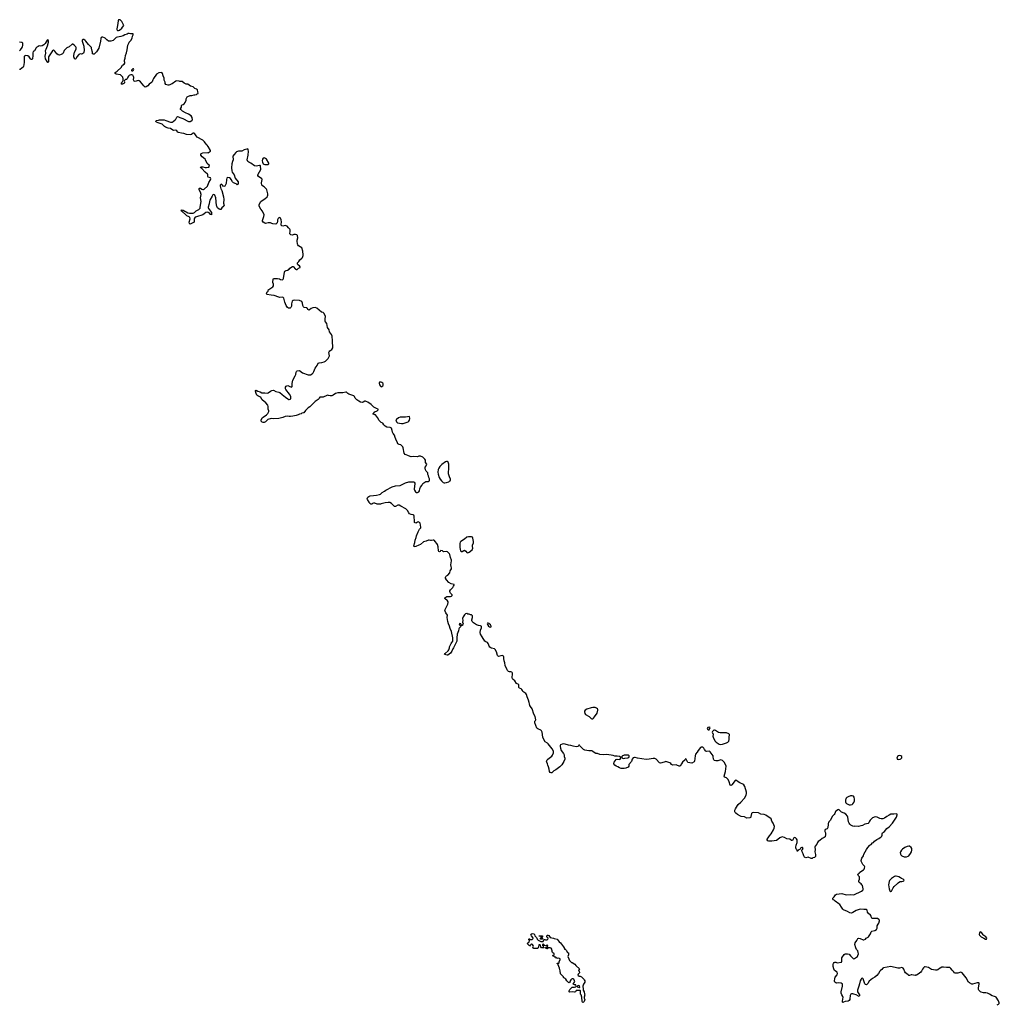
# Model space of a CAD drawing. Header units: inches. Extents: x 2294237 to 2473966, y 835830 to 1006981.
# Tile 72 of 77: x 2437214 to 2462132, y 890930 to 915978. Entities that reach past the tile are written whole.
import ezdxf

# ---------------------------------------------------------------- set-up
doc = ezdxf.new("R2010")
doc.units = ezdxf.units.IN
doc.header["$MEASUREMENT"] = 0
for name, color, linetype in [('C4849', 7, 'Continuous'), ('C4859', 7, 'Continuous'), ('C4869', 7, 'Continuous'), ('C4931', 7, 'Continuous'), ('C4940', 7, 'Continuous'), ('C4941', 7, 'Continuous')]:
    doc.layers.add(name, color=color, linetype=linetype)

msp = doc.modelspace()

# ---------------------------------------------------------------- linework, layer by layer
at = {"layer": 'C4849', "color": 6, "elevation": 100}
for points in [[(2448248, 900000), (2448228, 899970), (2448206, 899910), (2448190, 899884), (2448170, 899863), (2448102, 899810), (2448090, 899808), (2448022, 899830), (2448033, 899850), (2448115, 899925), (2448131, 899949), (2448144, 900000)], [(2450000, 898912), (2449990, 898939), (2449970, 898953), (2449929, 898970), (2449914, 898990), (2449909, 899010), (2449914, 899050), (2449909, 899069), (2449870, 899081), (2449852, 899092), (2449810, 899163), (2449770, 899190), (2449750, 899209), (2449744, 899244), (2449750, 899330), (2449748, 899350), (2449740, 899370), (2449730, 899380), (2449710, 899388), (2449670, 899392), (2449650, 899400), (2449623, 899423), (2449610, 899441), (2449566, 899550), (2449553, 899613), (2449535, 899670), (2449526, 899730), (2449529, 899770), (2449521, 899790), (2449490, 899803), (2449450, 899799), (2449390, 899778), (2449384, 899784), (2449370, 899801), (2449339, 899899), (2449310, 899957), (2449290, 899974), (2449213, 899993), (2449201, 900000)]]:
    msp.add_lwpolyline(points, dxfattribs=at)
at = {"layer": 'C4859', "color": 6, "elevation": 100}
msp.add_lwpolyline([(2460000, 891668), (2459990, 891666), (2459910, 891679), (2459890, 891679), (2459850, 891666), (2459830, 891666), (2459810, 891677), (2459750, 891727), (2459733, 891753), (2459706, 891826), (2459690, 891847), (2459670, 891860), (2459650, 891865), (2459590, 891851), (2459550, 891851), (2459370, 891891), (2459190, 891862), (2459170, 891848), (2459144, 891816), (2459110, 891792), (2459090, 891773), (2459057, 891710), (2459016, 891664), (2458970, 891624), (2458910, 891586), (2458823, 891517), (2458790, 891459), (2458762, 891430), (2458750, 891424), (2458730, 891433), (2458716, 891450), (2458670, 891574), (2458657, 891590), (2458650, 891596), (2458630, 891587), (2458616, 891570), (2458593, 891530), (2458579, 891450), (2458555, 891390), (2458529, 891290), (2458529, 891249), (2458572, 891170), (2458576, 891145), (2458571, 891129), (2458550, 891133), (2458488, 891168), (2458430, 891190), (2458410, 891196), (2458370, 891197), (2458354, 891186), (2458345, 891170), (2458339, 891150), (2458334, 891070), (2458329, 891051), (2458310, 891025), (2458287, 891013), (2458210, 891001), (2458170, 890983), (2458150, 890979), (2458145, 890985), (2458144, 891010), (2458158, 891110), (2458152, 891132), (2458124, 891170), (2458110, 891210), (2458110, 891250), (2458147, 891390), (2458142, 891442), (2458134, 891454), (2458110, 891464), (2458030, 891476), (2457990, 891470), (2457970, 891475), (2457949, 891490), (2457942, 891510), (2457948, 891592), (2457960, 891620), (2458010, 891679), (2458020, 891710), (2458004, 891744), (2457944, 891790), (2457924, 891830), (2457904, 891890), (2457909, 891949), (2457917, 891970), (2457935, 891990), (2457950, 891999), (2457970, 892003), (2458010, 891987), (2458116, 892004), (2458129, 892030), (2458123, 892077), (2458125, 892115), (2458184, 892196), (2458210, 892214), (2458270, 892217), (2458310, 892206), (2458344, 892164), (2458414, 892094), (2458430, 892091), (2458450, 892098), (2458525, 892150), (2458536, 892170), (2458547, 892210), (2458544, 892250), (2458530, 892289), (2458503, 892323), (2458481, 892370), (2458456, 892450), (2458467, 892490), (2458512, 892550), (2458530, 892602), (2458550, 892615), (2458590, 892607), (2458670, 892571), (2458690, 892571), (2458728, 892590), (2458746, 892614), (2458799, 892641), (2458809, 892650), (2458855, 892725), (2458869, 892771), (2458889, 892790), (2458966, 892810), (2459008, 892832), (2459022, 892870), (2459022, 892930), (2459048, 892970), (2459069, 892991), (2459089, 893050), (2459084, 893070), (2459070, 893089), (2459032, 893112), (2458990, 893116), (2458929, 893109), (2458910, 893113), (2458890, 893124), (2458879, 893139), (2458869, 893170), (2458854, 893194), (2458801, 893241), (2458779, 893270), (2458769, 893329), (2458750, 893342), (2458683, 893343), (2458614, 893354), (2458570, 893345), (2458490, 893316), (2458410, 893263), (2458370, 893250), (2458330, 893259), (2458273, 893290), (2458170, 893330), (2458148, 893350), (2458121, 893401), (2458074, 893470), (2458052, 893490), (2457961, 893550), (2457930, 893581), (2457908, 893590), (2457898, 893610), (2457902, 893630), (2457934, 893665), (2457965, 893715), (2457989, 893731), (2458130, 893746), (2458238, 893718), (2458350, 893724), (2458430, 893719), (2458630, 893810), (2458659, 893830), (2458669, 893850), (2458672, 893870), (2458649, 893950), (2458639, 893970), (2458617, 893997), (2458569, 894030), (2458557, 894050), (2458558, 894070), (2458573, 894110), (2458579, 894150), (2458573, 894170), (2458543, 894210), (2458533, 894230), (2458538, 894250), (2458568, 894270), (2458576, 894284), (2458606, 894310), (2458678, 894350), (2458695, 894370), (2458704, 894390), (2458709, 894430), (2458703, 894443), (2458658, 894490), (2458635, 894535), (2458622, 894570), (2458622, 894590), (2458639, 894650), (2458675, 894710), (2458689, 894750), (2458753, 894870), (2458790, 894921), (2458842, 894978), (2458870, 894997), (2458906, 895034), (2458930, 895048), (2458961, 895079), (2459018, 895122), (2459070, 895148), (2459103, 895177), (2459129, 895190), (2459146, 895210), (2459154, 895230), (2459154, 895270), (2459159, 895290), (2459211, 895329), (2459275, 895405), (2459332, 895448), (2459419, 895541), (2459514, 895690), (2459534, 895750), (2459530, 895768), (2459510, 895779), (2459450, 895765), (2459370, 895764), (2459330, 895744), (2459270, 895705), (2459216, 895664), (2459169, 895649), (2459130, 895649), (2459090, 895659), (2459027, 895687), (2458995, 895695), (2458950, 895692), (2458930, 895685), (2458907, 895670), (2458849, 895611), (2458833, 895590), (2458816, 895544), (2458794, 895526), (2458710, 895512), (2458650, 895480), (2458610, 895467), (2458550, 895456), (2458461, 895459), (2458430, 895455), (2458410, 895459), (2458355, 895490), (2458329, 895509), (2458310, 895535), (2458295, 895575), (2458279, 895690), (2458270, 895713), (2458230, 895765), (2458190, 895789), (2458117, 895817), (2458080, 895860), (2458050, 895888), (2458022, 895878), (2457987, 895853), (2457968, 895832), (2457950, 895788), (2457930, 895758), (2457886, 895714), (2457831, 895609), (2457792, 895570), (2457791, 895550), (2457782, 895530), (2457777, 895503), (2457773, 895427), (2457750, 895393), (2457706, 895374), (2457691, 895350), (2457691, 895330), (2457711, 895290), (2457711, 895251), (2457703, 895190), (2457681, 895170), (2457630, 895146), (2457570, 895096), (2457528, 895070), (2457510, 895050), (2457490, 895004), (2457451, 894949), (2457444, 894930), (2457448, 894870), (2457441, 894810), (2457457, 894737), (2457459, 894710), (2457454, 894686), (2457430, 894665), (2457388, 894652), (2457370, 894641), (2457350, 894638), (2457270, 894674), (2457210, 894659), (2457190, 894661), (2457179, 894670), (2457156, 894710), (2457142, 894762), (2457119, 894810), (2457109, 894850), (2457130, 894866), (2457141, 894890), (2457130, 894917), (2457110, 894919), (2457082, 894910), (2457064, 894876), (2457014, 894850), (2457010, 894828), (2456990, 894829), (2456989, 894850), (2456982, 894862), (2456970, 894869), (2456964, 894884), (2456956, 894910), (2456955, 894930), (2456961, 894979), (2456992, 895048), (2456989, 895110), (2456976, 895136), (2456950, 895165), (2456930, 895173), (2456910, 895162), (2456870, 895098), (2456850, 895094), (2456807, 895127), (2456730, 895140), (2456670, 895170), (2456610, 895189), (2456550, 895169), (2456498, 895122), (2456461, 895099), (2456350, 895081), (2456270, 895079), (2456245, 895085), (2456225, 895110), (2456225, 895130), (2456257, 895163), (2456285, 895215), (2456326, 895270), (2456390, 895370), (2456406, 895410), (2456411, 895450), (2456376, 895536), (2456346, 895590), (2456327, 895647), (2456190, 895745), (2456150, 895760), (2456070, 895770), (2456010, 895802), (2455870, 895813), (2455850, 895805), (2455830, 895782), (2455815, 895705), (2455810, 895690), (2455801, 895679), (2455789, 895671), (2455710, 895666), (2455650, 895696), (2455570, 895708), (2455550, 895715), (2455470, 895758), (2455428, 895790), (2455410, 895810), (2455401, 895830), (2455405, 895865), (2455419, 895901), (2455450, 895943), (2455472, 895990), (2455487, 896013), (2455558, 896070), (2455649, 896170), (2455693, 896247), (2455705, 896290), (2455704, 896330), (2455661, 896470), (2455632, 896510), (2455610, 896532), (2455530, 896563), (2455488, 896588), (2455450, 896621), (2455430, 896629), (2455410, 896624), (2455325, 896510), (2455310, 896497), (2455290, 896503), (2455262, 896590), (2455232, 896652), (2455192, 896692), (2455144, 896710), (2455135, 896730), (2455170, 896850), (2455182, 896990), (2455171, 897030), (2455137, 897090), (2455090, 897135), (2455050, 897147), (2454970, 897127), (2454924, 897124), (2454890, 897130), (2454870, 897150), (2454860, 897170), (2454858, 897230), (2454850, 897250), (2454781, 897350), (2454770, 897361), (2454750, 897366), (2454690, 897363), (2454670, 897372), (2454632, 897410), (2454615, 897450), (2454590, 897469), (2454550, 897472), (2454530, 897459), (2454476, 897390), (2454450, 897342), (2454407, 897290), (2454393, 897250), (2454381, 897119), (2454370, 897095), (2454310, 897065), (2454210, 897082), (2454181, 897130), (2454170, 897166), (2454150, 897178), (2454138, 897150), (2454071, 897090), (2454046, 897050), (2454018, 896990), (2454010, 896984), (2453990, 896985), (2453930, 897017), (2453910, 897021), (2453830, 897013), (2453794, 897030), (2453773, 897053), (2453750, 897070), (2453650, 897103), (2453630, 897101), (2453550, 897072), (2453510, 897064), (2453490, 897075), (2453402, 897162), (2453370, 897181), (2453350, 897186), (2453330, 897186), (2453230, 897163), (2453150, 897160), (2452930, 897190), (2452870, 897209), (2452850, 897210), (2452823, 897197), (2452795, 897170), (2452773, 897110), (2452711, 897030), (2452705, 896990), (2452690, 896964), (2452630, 896939), (2452590, 896929), (2452510, 896929), (2452470, 896944), (2452432, 896972), (2452388, 896990), (2452350, 897015), (2452329, 897050), (2452329, 897071), (2452335, 897090), (2452390, 897157), (2452410, 897167), (2452470, 897161), (2452488, 897170), (2452508, 897190), (2452506, 897210), (2452468, 897230), (2452410, 897242), (2452350, 897243), (2452310, 897256), (2452150, 897282), (2452056, 897276), (2451970, 897281), (2451912, 897312), (2451870, 897313), (2451850, 897318), (2451790, 897364), (2451770, 897374), (2451690, 897380), (2451590, 897395), (2451555, 897415), (2451524, 897444), (2451463, 897503), (2451450, 897526), (2451438, 897522), (2451422, 897490), (2451410, 897485), (2451370, 897483), (2451290, 897496), (2451236, 897516), (2451170, 897521), (2451087, 897547), (2451048, 897552), (2451014, 897550), (2450968, 897532), (2450960, 897510), (2450959, 897490), (2450967, 897450), (2450989, 897389), (2451046, 897310), (2451060, 897280), (2451064, 897230), (2451077, 897190), (2451078, 897170), (2451059, 897110), (2451002, 897018), (2450955, 896970), (2450850, 896896), (2450798, 896870), (2450750, 896822), (2450730, 896818), (2450710, 896826), (2450694, 896854), (2450684, 896910), (2450667, 896967), (2450649, 897010), (2450641, 897050), (2450619, 897090), (2450614, 897110), (2450633, 897150), (2450649, 897170), (2450750, 897240), (2450770, 897264), (2450792, 897330), (2450796, 897350), (2450794, 897370), (2450761, 897430), (2450656, 897556), (2450636, 897576), (2450584, 897610), (2450544, 897664), (2450518, 897730), (2450502, 897850), (2450490, 897884), (2450470, 897901), (2450396, 897936), (2450370, 897958), (2450341, 898021), (2450320, 898090), (2450321, 898130), (2450334, 898150), (2450339, 898170), (2450336, 898210), (2450325, 898250), (2450292, 898310), (2450249, 898450), (2450204, 898504), (2450192, 898530), (2450186, 898570), (2450170, 898610), (2450156, 898670), (2450124, 898750), (2450109, 898810), (2450090, 898837), (2450010, 898884), (2450000, 898912)], dxfattribs=at)
for points in [[(2451790, 898480), (2451750, 898471), (2451644, 898436), (2451596, 898410), (2451583, 898390), (2451580, 898370), (2451590, 898330), (2451610, 898303), (2451699, 898250), (2451726, 898230), (2451750, 898203), (2451770, 898191), (2451790, 898191), (2451810, 898208), (2451837, 898243), (2451900, 898340), (2451917, 898410), (2451918, 898430), (2451910, 898450), (2451887, 898467), (2451850, 898479)], [(2454750, 897979), (2454718, 897970), (2454704, 897950), (2454711, 897930), (2454730, 897911), (2454750, 897911), (2454778, 897970)], [(2454870, 897904), (2454841, 897870), (2454831, 897850), (2454838, 897830), (2454854, 897810), (2454855, 897790), (2454848, 897750), (2454853, 897730), (2454900, 897630), (2454930, 897597), (2455010, 897550), (2455050, 897541), (2455090, 897549), (2455190, 897578), (2455230, 897600), (2455244, 897616), (2455252, 897628), (2455263, 897670), (2455260, 897730), (2455262, 897750), (2455272, 897770), (2455273, 897793), (2455250, 897812), (2455190, 897833), (2455130, 897840), (2455030, 897837), (2454990, 897844), (2454910, 897894), (2454890, 897903)], [(2452630, 897272), (2452593, 897267), (2452570, 897258), (2452551, 897250), (2452531, 897230), (2452531, 897210), (2452538, 897198), (2452551, 897191), (2452585, 897185), (2452610, 897188), (2452681, 897199), (2452709, 897210), (2452716, 897230), (2452713, 897250), (2452690, 897267), (2452678, 897270)], [(2459590, 897260), (2459566, 897254), (2459543, 897237), (2459530, 897214), (2459527, 897190), (2459530, 897181), (2459537, 897170), (2459550, 897162), (2459570, 897159), (2459610, 897167), (2459630, 897177), (2459650, 897197), (2459657, 897210), (2459657, 897230), (2459630, 897251)], [(2458390, 896235), (2458350, 896235), (2458286, 896210), (2458257, 896190), (2458239, 896170), (2458228, 896150), (2458224, 896130), (2458223, 896083), (2458232, 896052), (2458242, 896042), (2458278, 896018), (2458310, 896008), (2458350, 896007), (2458390, 896016), (2458410, 896030), (2458433, 896067), (2458450, 896110), (2458452, 896152), (2458439, 896199), (2458422, 896222)], [(2459830, 894952), (2459790, 894946), (2459730, 894917), (2459670, 894879), (2459646, 894854), (2459615, 894810), (2459611, 894790), (2459621, 894750), (2459631, 894730), (2459650, 894710), (2459710, 894685), (2459770, 894685), (2459810, 894697), (2459830, 894710), (2459877, 894763), (2459901, 894810), (2459910, 894850), (2459906, 894890), (2459890, 894919), (2459850, 894949)], [(2459510, 894192), (2459490, 894192), (2459470, 894183), (2459393, 894127), (2459342, 894078), (2459327, 894053), (2459313, 893970), (2459327, 893867), (2459350, 893816), (2459370, 893801), (2459390, 893811), (2459432, 893890), (2459461, 893930), (2459540, 894000), (2459558, 894022), (2459590, 894045), (2459610, 894051), (2459650, 894051), (2459690, 894061), (2459708, 894070), (2459715, 894090), (2459688, 894110), (2459647, 894127), (2459619, 894150), (2459575, 894175)], [(2450470, 892532), (2450490, 892532), (2450510, 892525), (2450526, 892530), (2450536, 892544), (2450547, 892573), (2450560, 892580), (2450570, 892582), (2450593, 892573), (2450610, 892572), (2450627, 892573), (2450650, 892582), (2450658, 892610), (2450630, 892626), (2450623, 892643), (2450622, 892670), (2450630, 892692), (2450650, 892691), (2450670, 892681), (2450691, 892651), (2450711, 892631), (2450792, 892610), (2450810, 892601), (2450890, 892591), (2450937, 892517), (2450970, 892491), (2451051, 892390), (2451073, 892347), (2451073, 892333), (2451090, 892331), (2451118, 892310), (2451151, 892251), (2451170, 892238), (2451173, 892230), (2451176, 892190), (2451156, 892150), (2451186, 892090), (2451203, 892043), (2451252, 891992), (2451270, 891991), (2451338, 891950), (2451357, 891917), (2451371, 891910), (2451451, 891830), (2451432, 891790), (2451445, 891770), (2451455, 891730), (2451423, 891697), (2451412, 891670), (2451447, 891647), (2451470, 891645), (2451502, 891630), (2451562, 891570), (2451571, 891551), (2451592, 891530), (2451591, 891490), (2451571, 891469), (2451557, 891443), (2451538, 891390), (2451538, 891370), (2451545, 891350), (2451545, 891290), (2451571, 891250), (2451571, 891230), (2451582, 891210), (2451582, 891190), (2451591, 891170), (2451576, 891110), (2451576, 891090), (2451592, 891050), (2451570, 890998), (2451550, 890978), (2451530, 890988), (2451523, 891003), (2451514, 891114), (2451495, 891170), (2451478, 891190), (2451482, 891250), (2451478, 891270), (2451470, 891278), (2451430, 891282), (2451370, 891278), (2451350, 891248), (2451330, 891238), (2451270, 891249), (2451210, 891242), (2451188, 891248), (2451189, 891271), (2451208, 891310), (2451270, 891362), (2451330, 891362), (2451362, 891378), (2451366, 891390), (2451362, 891422), (2451328, 891428), (2451288, 891450), (2451298, 891470), (2451317, 891483), (2451334, 891506), (2451329, 891530), (2451308, 891568), (2451290, 891578), (2451270, 891578), (2451250, 891569), (2451231, 891550), (2451211, 891510), (2451212, 891488), (2451190, 891478), (2451170, 891488), (2451130, 891529), (2451106, 891566), (2451085, 891585), (2451070, 891589), (2451063, 891603), (2451049, 891610), (2451045, 891625), (2450970, 891709), (2450963, 891783), (2450956, 891816), (2450949, 891830), (2450949, 891850), (2450908, 891930), (2450902, 891962), (2450886, 891970), (2450890, 891974), (2450927, 891973), (2450938, 891982), (2450938, 892010), (2450958, 892070), (2450958, 892090), (2450930, 892106), (2450910, 892098), (2450890, 892106), (2450870, 892106), (2450850, 892126), (2450830, 892126), (2450810, 892146), (2450790, 892146), (2450782, 892162), (2450766, 892170), (2450770, 892174), (2450790, 892174), (2450806, 892190), (2450806, 892210), (2450768, 892248), (2450758, 892270), (2450756, 892296), (2450746, 892310), (2450748, 892330), (2450735, 892355), (2450707, 892367), (2450673, 892367), (2450650, 892366), (2450642, 892358), (2450638, 892342), (2450630, 892338), (2450608, 892348), (2450602, 892362), (2450586, 892370), (2450590, 892374), (2450622, 892378), (2450627, 892393), (2450642, 892398), (2450646, 892430), (2450630, 892446), (2450613, 892427), (2450590, 892418), (2450567, 892427), (2450546, 892450), (2450530, 892458), (2450514, 892450), (2450514, 892430), (2450533, 892413), (2450538, 892378), (2450553, 892373), (2450550, 892366), (2450486, 892370), (2450468, 892390), (2450466, 892430), (2450450, 892446), (2450430, 892446), (2450418, 892442), (2450412, 892390), (2450391, 892349), (2450290, 892348), (2450276, 892356), (2450266, 892370), (2450278, 892390), (2450282, 892410), (2450278, 892430), (2450255, 892455), (2450230, 892462), (2450222, 892458), (2450212, 892450), (2450202, 892418), (2450192, 892408), (2450182, 892422), (2450170, 892427), (2450146, 892450), (2450141, 892461), (2450129, 892470), (2450143, 892497), (2450170, 892514), (2450186, 892550), (2450182, 892562), (2450166, 892570), (2450166, 892590), (2450170, 892594), (2450190, 892594), (2450202, 892582), (2450250, 892582), (2450278, 892602), (2450268, 892630), (2450235, 892670), (2450218, 892710), (2450222, 892718), (2450249, 892731), (2450290, 892726), (2450306, 892710), (2450318, 892670), (2450362, 892630), (2450372, 892612), (2450374, 892590), (2450404, 892564)], [(2450510, 892588), (2450466, 892590), (2450466, 892610), (2450482, 892618), (2450486, 892630), (2450482, 892642), (2450467, 892647), (2450462, 892662), (2450430, 892666), (2450426, 892670), (2450513, 892673), (2450512, 892648), (2450498, 892642), (2450494, 892630), (2450498, 892618), (2450514, 892610), (2450514, 892590)], [(2451430, 891406), (2451394, 891390), (2451398, 891378), (2451450, 891354), (2451462, 891358), (2451466, 891370), (2451450, 891398)]]:
    msp.add_lwpolyline(points, close=True, dxfattribs=at)
at = {"layer": 'C4869', "color": 6, "elevation": 100}
msp.add_lwpolyline([(2461646, 892770), (2461628, 892750), (2461624, 892710), (2461631, 892690), (2461647, 892670), (2461670, 892648), (2461736, 892616), (2461778, 892590), (2461790, 892584), (2461810, 892586), (2461814, 892610), (2461790, 892645), (2461740, 892680), (2461721, 892701), (2461690, 892749), (2461670, 892769)], close=True, dxfattribs=at)
msp.add_lwpolyline([(2462081, 890919), (2462110, 890931), (2462129, 890951), (2462132, 890970), (2462110, 891019), (2462049, 891110), (2462039, 891119), (2462011, 891131), (2461950, 891144), (2461886, 891186), (2461833, 891213), (2461790, 891219), (2461730, 891219), (2461670, 891236), (2461650, 891248), (2461625, 891270), (2461612, 891290), (2461606, 891310), (2461607, 891350), (2461622, 891442), (2461618, 891470), (2461610, 891478), (2461570, 891475), (2461450, 891444), (2461430, 891445), (2461370, 891477), (2461350, 891494), (2461286, 891606), (2461188, 891730), (2461150, 891749), (2461074, 891726), (2461010, 891721), (2460990, 891734), (2460967, 891767), (2460930, 891802), (2460900, 891840), (2460870, 891864), (2460849, 891869), (2460790, 891866), (2460710, 891877), (2460670, 891874), (2460630, 891849), (2460610, 891842), (2460570, 891809), (2460540, 891800), (2460510, 891799), (2460410, 891817), (2460379, 891830), (2460330, 891863), (2460250, 891881), (2460230, 891882), (2460201, 891859), (2460177, 891823), (2460151, 891770), (2460134, 891750), (2460070, 891696), (2460025, 891675), (2460000, 891668)], dxfattribs=at)
at = {"layer": 'C4931', "color": 6, "elevation": 100}
msp.add_lwpolyline([(2439750, 915978), (2439729, 915971), (2439715, 915945), (2439706, 915834), (2439683, 915743), (2439684, 915724), (2439690, 915712), (2439705, 915705), (2439730, 915705), (2439750, 915711), (2439810, 915766), (2439831, 915789), (2439860, 915830), (2439856, 915850), (2439810, 915934), (2439770, 915970)], close=True, dxfattribs=at)
for points in [[(2440000, 915625), (2439990, 915629), (2439970, 915628), (2439950, 915608), (2439890, 915589), (2439850, 915569), (2439790, 915549), (2439705, 915535), (2439670, 915522), (2439652, 915510), (2439590, 915449), (2439530, 915429), (2439490, 915429), (2439470, 915435), (2439430, 915464), (2439390, 915505), (2439370, 915517), (2439330, 915534), (2439307, 915533), (2439290, 915522), (2439280, 915500), (2439273, 915430), (2439230, 915254), (2439170, 915163), (2439110, 915098), (2439090, 915098), (2439070, 915108), (2439065, 915150), (2439056, 915176), (2439042, 915250), (2439037, 915270), (2439026, 915286), (2438963, 915350), (2438898, 915430), (2438877, 915450), (2438850, 915470), (2438830, 915473), (2438818, 915470), (2438806, 915454), (2438806, 915430), (2438844, 915304), (2438854, 915190), (2438849, 915151), (2438836, 915124), (2438813, 915107), (2438790, 915104), (2438750, 915107), (2438721, 915090), (2438669, 915031), (2438650, 914989), (2438641, 914979), (2438630, 914973), (2438610, 914983), (2438605, 914990), (2438592, 915030), (2438590, 915070), (2438596, 915110), (2438611, 915150), (2438651, 915230), (2438654, 915270), (2438643, 915290), (2438610, 915325), (2438570, 915354), (2438550, 915359), (2438470, 915284), (2438415, 915265), (2438394, 915246), (2438348, 915190), (2438318, 915122), (2438307, 915110), (2438270, 915089), (2438230, 915078), (2438190, 915084), (2438157, 915110), (2438110, 915174), (2438090, 915194), (2438070, 915202), (2438050, 915189), (2437948, 915030), (2437943, 914917), (2437936, 914890), (2437930, 914885), (2437910, 914913), (2437870, 914986), (2437862, 915050), (2437875, 915130), (2437872, 915190), (2437885, 915230), (2437924, 915310), (2437951, 915410), (2437950, 915435), (2437930, 915474), (2437910, 915457), (2437858, 915370), (2437830, 915341), (2437790, 915315), (2437752, 915308), (2437710, 915310), (2437682, 915298), (2437650, 915277), (2437630, 915258), (2437592, 915188), (2437555, 915165), (2437548, 915132), (2437549, 915070), (2437537, 914983), (2437530, 914965), (2437510, 914965), (2437490, 914978), (2437453, 915033), (2437418, 915058), (2437370, 915063), (2437350, 915060), (2437332, 915050), (2437324, 915030), (2437324, 914890), (2437310, 914789), (2437302, 914770), (2437270, 914742), (2437230, 914713), (2437210, 914709)], [(2437210, 915186), (2437238, 915210), (2437273, 915267), (2437282, 915290), (2437290, 915330), (2437290, 915378), (2437276, 915396), (2437260, 915400), (2437210, 915403)], [(2440000, 914557), (2439978, 914542), (2439962, 914518), (2439948, 914470), (2439930, 914455), (2439908, 914452), (2439878, 914430), (2439875, 914410), (2439881, 914390), (2439878, 914370), (2439863, 914357), (2439830, 914341), (2439810, 914337), (2439801, 914341), (2439799, 914350), (2439810, 914374), (2439830, 914407), (2439842, 914418), (2439848, 914432), (2439850, 914470), (2439835, 914515), (2439798, 914558), (2439775, 914575), (2439672, 914592), (2439642, 914610), (2439644, 914630), (2439690, 914666), (2439795, 914765), (2439830, 914819), (2439875, 914850), (2439885, 914870), (2439889, 914890), (2439884, 914910), (2439883, 914950), (2439897, 914997), (2439903, 915070), (2439930, 915132), (2439948, 915208), (2439961, 915330), (2439999, 915401), (2440000, 915403)]]:
    msp.add_lwpolyline(points, dxfattribs=at)
at = {"layer": 'C4940', "color": 6, "elevation": 100}
for points in [[(2448144, 900000), (2448150, 900023), (2448190, 900110), (2448210, 900135), (2448230, 900170), (2448236, 900210), (2448236, 900250), (2448199, 900410), (2448163, 900490), (2448151, 900550), (2448125, 900605), (2448108, 900668), (2448087, 900770), (2448092, 900830), (2448051, 900891), (2448033, 900930), (2448032, 900950), (2448038, 900970), (2448106, 901110), (2448115, 901150), (2448110, 901170), (2448094, 901194), (2448027, 901250), (2448027, 901270), (2448053, 901290), (2448079, 901301), (2448110, 901305), (2448170, 901303), (2448202, 901310), (2448210, 901318), (2448217, 901330), (2448213, 901350), (2448172, 901390), (2448160, 901410), (2448152, 901430), (2448155, 901445), (2448170, 901470), (2448232, 901530), (2448252, 901568), (2448269, 901590), (2448266, 901610), (2448190, 901624), (2448130, 901663), (2448070, 901730), (2448048, 901768), (2448045, 901785), (2448052, 901810), (2448070, 901828), (2448103, 901850), (2448153, 901907), (2448165, 901955), (2448194, 902006), (2448199, 902030), (2448187, 902070), (2448181, 902110), (2448201, 902210), (2448198, 902230), (2448170, 902298), (2448159, 902370), (2448146, 902390), (2448099, 902439), (2448070, 902452), (2448004, 902444), (2447990, 902448), (2447966, 902470), (2447930, 902474), (2447922, 902470), (2447910, 902449), (2447890, 902444), (2447878, 902450), (2447864, 902470), (2447858, 902570), (2447843, 902630), (2447829, 902650), (2447780, 902700), (2447765, 902725), (2447750, 902735), (2447730, 902737), (2447690, 902727), (2447667, 902727), (2447630, 902738), (2447610, 902737), (2447550, 902710), (2447489, 902691), (2447410, 902625), (2447366, 902614), (2447290, 902580), (2447246, 902570), (2447239, 902590), (2447265, 902675), (2447270, 902738), (2447296, 902804), (2447308, 902850), (2447349, 902951), (2447385, 903015), (2447415, 903050), (2447421, 903070), (2447401, 903170), (2447384, 903190), (2447370, 903199), (2447350, 903204), (2447330, 903195), (2447310, 903175), (2447290, 903169), (2447270, 903179), (2447261, 903190), (2447256, 903216), (2447251, 903350), (2447243, 903370), (2447221, 903381), (2447170, 903391), (2447130, 903410), (2447110, 903430), (2447076, 903490), (2447033, 903533), (2446910, 903606), (2446870, 903624), (2446830, 903630), (2446770, 903593), (2446750, 903597), (2446670, 903674), (2446630, 903693), (2446590, 903697), (2446510, 903690), (2446410, 903658), (2446390, 903657), (2446310, 903656), (2446250, 903678), (2446210, 903680), (2446189, 903671), (2446170, 903656), (2446150, 903650), (2446123, 903670), (2446105, 903705), (2446062, 903770), (2446056, 903790), (2446059, 903810), (2446069, 903830), (2446094, 903850), (2446130, 903861), (2446210, 903875), (2446290, 903880), (2446370, 903896), (2446392, 903908), (2446436, 903950), (2446495, 903985), (2446530, 904012), (2446690, 904095), (2446770, 904116), (2446890, 904128), (2447030, 904199), (2447110, 904218), (2447210, 904225), (2447230, 904222), (2447251, 904210), (2447262, 904190), (2447257, 904090), (2447246, 904050), (2447248, 904030), (2447256, 904010), (2447284, 903970), (2447310, 903951), (2447330, 903948), (2447370, 903965), (2447387, 903990), (2447396, 904044), (2447413, 904087), (2447444, 904130), (2447470, 904178), (2447548, 904230), (2447610, 904231), (2447624, 904236), (2447635, 904250), (2447635, 904295), (2447622, 904330), (2447615, 904370), (2447598, 904410), (2447595, 904450), (2447556, 904496), (2447537, 904530), (2447524, 904570), (2447526, 904594), (2447554, 904630), (2447569, 904670), (2447539, 904710), (2447533, 904773), (2447519, 904799), (2447470, 904849), (2447406, 904870), (2447370, 904873), (2447330, 904859), (2447230, 904869), (2447170, 904861), (2447150, 904865), (2447090, 904893), (2447045, 904905), (2447020, 904920), (2446995, 904950), (2446967, 905090), (2446958, 905110), (2446930, 905145), (2446910, 905159), (2446870, 905169), (2446850, 905179), (2446832, 905192), (2446821, 905210), (2446786, 905306), (2446764, 905350), (2446747, 905407), (2446716, 905450), (2446701, 905481), (2446692, 905530), (2446670, 905584), (2446655, 905595), (2446640, 905600), (2446554, 905614), (2446510, 905637), (2446474, 905670), (2446449, 905710), (2446410, 905733), (2446362, 905782), (2446319, 905859), (2446262, 905922), (2446250, 905929), (2446202, 905942), (2446198, 905950), (2446217, 905963), (2446250, 906003), (2446309, 906031), (2446329, 906050), (2446333, 906073), (2446290, 906089), (2446223, 906123), (2446152, 906192), (2446070, 906249), (2446030, 906269), (2446010, 906274), (2445994, 906270), (2445954, 906246), (2445930, 906242), (2445886, 906250), (2445838, 906270), (2445790, 906309), (2445750, 906349), (2445728, 906388), (2445710, 906406), (2445590, 906450), (2445559, 906470), (2445530, 906499), (2445510, 906504), (2445431, 906489), (2445310, 906489), (2445250, 906470), (2445190, 906423), (2445150, 906405), (2445110, 906407), (2445070, 906421), (2445050, 906423), (2445030, 906420), (2444930, 906376), (2444850, 906374), (2444831, 906350), (2444825, 906330), (2444810, 906315), (2444730, 906269), (2444675, 906205), (2444596, 906130), (2444550, 906101), (2444482, 906038), (2444440, 905980), (2444430, 905973), (2444391, 905969), (2444370, 905949), (2444330, 905944), (2444294, 905926), (2444248, 905912), (2444166, 905894), (2444106, 905886), (2444070, 905884), (2444030, 905889), (2443970, 905881), (2443905, 905855), (2443810, 905834), (2443670, 905827), (2443610, 905829), (2443530, 905805), (2443465, 905750), (2443430, 905729), (2443406, 905730), (2443369, 905750), (2443359, 905790), (2443381, 905850), (2443404, 905870), (2443495, 905925), (2443522, 905958), (2443550, 906010), (2443550, 906030), (2443538, 906070), (2443535, 906135), (2443527, 906170), (2443473, 906233), (2443384, 906310), (2443344, 906364), (2443324, 906384), (2443270, 906410), (2443250, 906427), (2443230, 906469), (2443209, 906530), (2443215, 906545), (2443230, 906552), (2443272, 906530), (2443330, 906511), (2443370, 906487), (2443390, 906483), (2443450, 906487), (2443510, 906481), (2443532, 906488), (2443590, 906526), (2443630, 906546), (2443670, 906551), (2443730, 906517), (2443806, 906506), (2443835, 906495), (2443890, 906442), (2443978, 906378), (2444031, 906330), (2444050, 906319), (2444070, 906316), (2444098, 906322), (2444108, 906330), (2444114, 906346), (2444109, 906390), (2444074, 906450), (2443985, 906570), (2443977, 906590), (2443977, 906610), (2443979, 906630), (2443989, 906651), (2444010, 906666), (2444031, 906671), (2444070, 906659), (2444132, 906628), (2444144, 906650), (2444145, 906725), (2444166, 906810), (2444225, 906915), (2444238, 906950), (2444246, 907014), (2444252, 907028), (2444270, 907047), (2444330, 907053), (2444411, 906990), (2444550, 906944), (2444590, 906940), (2444615, 906945), (2444655, 906970), (2444682, 906998), (2444696, 907024), (2444730, 907115), (2444780, 907180), (2444810, 907239), (2444832, 907248), (2444903, 907257), (2444963, 907277), (2444990, 907291), (2445063, 907357), (2445090, 907410), (2445092, 907430), (2445080, 907510), (2445085, 907530), (2445101, 907550), (2445151, 907589), (2445181, 907630), (2445182, 907690), (2445168, 907750), (2445174, 907810), (2445165, 907930), (2445144, 907970), (2445097, 908037), (2445085, 908090), (2445048, 908148), (2445026, 908250), (2444989, 908289), (2444983, 908303), (2444981, 908370), (2444990, 908430), (2444988, 908450), (2444954, 908514), (2444930, 908533), (2444890, 908538), (2444770, 908641), (2444730, 908658), (2444670, 908651), (2444631, 908630), (2444590, 908595), (2444570, 908589), (2444550, 908604), (2444530, 908639), (2444515, 908650), (2444450, 908658), (2444430, 908670), (2444418, 908710), (2444412, 908770), (2444391, 908811), (2444329, 908830), (2444210, 908846), (2444170, 908836), (2444147, 908813), (2444124, 908750), (2444124, 908690), (2444107, 908653), (2444090, 908639), (2444050, 908639), (2444030, 908653), (2443990, 908710), (2443958, 908790), (2443934, 908890), (2443912, 908912), (2443890, 908918), (2443830, 908914), (2443810, 908917), (2443683, 908963), (2443608, 908968), (2443498, 908990), (2443495, 909010), (2443499, 909030), (2443509, 909051), (2443538, 909070), (2443544, 909110), (2443550, 909118), (2443630, 909161), (2443657, 909183), (2443673, 909210), (2443672, 909250), (2443655, 909290), (2443652, 909310), (2443659, 909370), (2443669, 909390), (2443690, 909395), (2443774, 909394), (2443823, 909383), (2443851, 909371), (2443897, 909363), (2443919, 909381), (2443926, 909394), (2443950, 909552), (2443962, 909578), (2443990, 909601), (2444026, 909610), (2444066, 909630), (2444083, 909657), (2444150, 909702), (2444170, 909698), (2444228, 909628), (2444250, 909619), (2444270, 909623), (2444304, 909656), (2444348, 909672), (2444349, 909690), (2444330, 909713), (2444290, 909742), (2444277, 909770), (2444284, 909790), (2444315, 909825), (2444337, 909870), (2444389, 909910), (2444405, 909930), (2444422, 909982), (2444422, 910000)], [(2449201, 900000), (2449170, 900018), (2449157, 900037), (2449143, 900090), (2449131, 900111), (2449110, 900130), (2449070, 900150), (2449050, 900170), (2448975, 900275), (2448932, 900350), (2448924, 900390), (2448936, 900444), (2448959, 900510), (2448957, 900537), (2448949, 900549), (2448935, 900555), (2448885, 900565), (2448830, 900587), (2448755, 900635), (2448724, 900664), (2448712, 900690), (2448712, 900708), (2448733, 900770), (2448734, 900810), (2448718, 900830), (2448710, 900835), (2448680, 900840), (2448650, 900855), (2448616, 900856), (2448590, 900868), (2448553, 900867), (2448530, 900838), (2448498, 900790), (2448477, 900743), (2448484, 900690), (2448478, 900650), (2448491, 900610), (2448490, 900589), (2448470, 900563), (2448443, 900563), (2448441, 900590), (2448433, 900613), (2448410, 900615), (2448398, 900610), (2448397, 900590), (2448410, 900571), (2448433, 900553), (2448427, 900530), (2448390, 900495), (2448381, 900479), (2448372, 900430), (2448345, 900350), (2448332, 900250), (2448330, 900170), (2448319, 900130), (2448282, 900070), (2448267, 900030), (2448248, 900000)]]:
    msp.add_lwpolyline(points, dxfattribs=at)
for points in [[(2446390, 906759), (2446370, 906753), (2446359, 906730), (2446370, 906685), (2446390, 906658), (2446410, 906641), (2446430, 906646), (2446450, 906665), (2446457, 906683), (2446459, 906710), (2446453, 906730), (2446430, 906749), (2446410, 906756)], [(2447130, 905886), (2447030, 905867), (2446890, 905867), (2446850, 905849), (2446798, 905810), (2446785, 905795), (2446788, 905770), (2446797, 905750), (2446825, 905725), (2446930, 905703), (2446970, 905704), (2447095, 905750), (2447115, 905765), (2447129, 905790), (2447139, 905830)], [(2448070, 904742), (2448044, 904730), (2447950, 904658), (2447903, 904610), (2447875, 904570), (2447862, 904538), (2447848, 904470), (2447858, 904418), (2447888, 904330), (2447911, 904290), (2447941, 904250), (2447987, 904207), (2448010, 904196), (2448030, 904195), (2448070, 904204), (2448130, 904225), (2448150, 904236), (2448164, 904250), (2448173, 904270), (2448173, 904290), (2448147, 904347), (2448125, 904425), (2448133, 904593), (2448129, 904670), (2448110, 904720), (2448090, 904740)], [(2448630, 902824), (2448589, 902811), (2448530, 902764), (2448434, 902706), (2448421, 902690), (2448410, 902650), (2448406, 902550), (2448431, 902470), (2448450, 902451), (2448470, 902447), (2448510, 902476), (2448530, 902483), (2448560, 902460), (2448590, 902420), (2448610, 902416), (2448630, 902422), (2448650, 902430), (2448725, 902490), (2448742, 902530), (2448734, 902574), (2448734, 902610), (2448754, 902670), (2448754, 902706), (2448742, 902790), (2448730, 902812), (2448710, 902822)], [(2449130, 900629), (2449112, 900628), (2449105, 900610), (2449111, 900590), (2449137, 900550), (2449166, 900530), (2449190, 900522), (2449206, 900534), (2449206, 900550), (2449190, 900583), (2449150, 900618)]]:
    msp.add_lwpolyline(points, close=True, dxfattribs=at)
at = {"layer": 'C4941', "color": 6, "elevation": 100}
for points in [[(2440000, 915403), (2440038, 915450), (2440071, 915510), (2440083, 915557), (2440099, 915590), (2440102, 915610), (2440097, 915617), (2440030, 915616), (2440000, 915625)], [(2444422, 910000), (2444419, 910090), (2444395, 910170), (2444310, 910227), (2444290, 910250), (2444283, 910270), (2444272, 910350), (2444274, 910370), (2444292, 910430), (2444284, 910490), (2444266, 910506), (2444230, 910516), (2444191, 910509), (2444150, 910494), (2444110, 910502), (2444084, 910530), (2444098, 910598), (2444094, 910630), (2444086, 910646), (2444050, 910682), (2444021, 910721), (2443995, 910735), (2443970, 910738), (2443910, 910723), (2443882, 910730), (2443869, 910750), (2443864, 910770), (2443876, 910836), (2443864, 910890), (2443849, 910930), (2443830, 910943), (2443810, 910938), (2443790, 910924), (2443774, 910890), (2443776, 910850), (2443766, 910814), (2443730, 910779), (2443650, 910783), (2443630, 910789), (2443610, 910805), (2443590, 910813), (2443533, 910807), (2443470, 910793), (2443450, 910801), (2443409, 910830), (2443393, 910850), (2443390, 910870), (2443427, 910970), (2443432, 911012), (2443390, 911109), (2443350, 911159), (2443316, 911216), (2443306, 911246), (2443305, 911270), (2443310, 911294), (2443350, 911356), (2443379, 911381), (2443450, 911420), (2443506, 911474), (2443517, 911490), (2443522, 911510), (2443522, 911550), (2443499, 911650), (2443489, 911669), (2443429, 911729), (2443388, 911750), (2443370, 911768), (2443366, 911830), (2443386, 911910), (2443377, 911930), (2443287, 911987), (2443268, 912010), (2443268, 912030), (2443276, 912050), (2443345, 912170), (2443337, 912257), (2443328, 912268), (2443310, 912269), (2443270, 912257), (2443230, 912253), (2443190, 912261), (2443090, 912326), (2443039, 912350), (2443017, 912370), (2443007, 912387), (2443004, 912410), (2443028, 912530), (2443032, 912630), (2443027, 912670), (2443015, 912690), (2442990, 912688), (2442920, 912670), (2442865, 912635), (2442781, 912630), (2442730, 912612), (2442710, 912597), (2442667, 912550), (2442640, 912510), (2442635, 912490), (2442644, 912430), (2442643, 912410), (2442628, 912370), (2442614, 912310), (2442601, 912210), (2442607, 912130), (2442620, 912100), (2442667, 912030), (2442694, 911950), (2442768, 911850), (2442773, 911810), (2442757, 911783), (2442750, 911775), (2442719, 911799), (2442650, 911830), (2442630, 911852), (2442596, 911910), (2442575, 911935), (2442550, 911953), (2442510, 911961), (2442490, 911958), (2442482, 911950), (2442473, 911910), (2442465, 911810), (2442450, 911773), (2442430, 911745), (2442410, 911733), (2442390, 911739), (2442372, 911770), (2442350, 911791), (2442330, 911787), (2442316, 911770), (2442310, 911750), (2442319, 911710), (2442330, 911679), (2442343, 911663), (2442355, 911635), (2442400, 911470), (2442404, 911404), (2442402, 911310), (2442414, 911250), (2442408, 911230), (2442357, 911190), (2442327, 911153), (2442310, 911149), (2442290, 911155), (2442250, 911190), (2442225, 911230), (2442218, 911250), (2442206, 911450), (2442182, 911510), (2442170, 911525), (2442148, 911530), (2442130, 911519), (2442110, 911491), (2442050, 911390), (2442040, 911350), (2442036, 911290), (2442006, 911210), (2442006, 911190), (2442013, 911173), (2442066, 911110), (2442090, 911070), (2442095, 911030), (2442090, 911015), (2442070, 911023), (2442048, 911048), (2442012, 911072), (2441980, 911080), (2441950, 911074), (2441910, 911035), (2441872, 911010), (2441715, 910965), (2441680, 910950), (2441659, 910930), (2441652, 910910), (2441655, 910850), (2441650, 910830), (2441550, 910779), (2441533, 910793), (2441522, 910830), (2441551, 910910), (2441544, 910944), (2441524, 910964), (2441468, 910990), (2441440, 911010), (2441342, 911110), (2441324, 911130), (2441325, 911135), (2441350, 911140), (2441370, 911133), (2441414, 911110), (2441447, 911087), (2441490, 911066), (2441530, 911056), (2441590, 911052), (2441630, 911059), (2441664, 911076), (2441704, 911116), (2441775, 911145), (2441801, 911179), (2441809, 911210), (2441830, 911350), (2441815, 911450), (2441827, 911530), (2441812, 911592), (2441782, 911650), (2441780, 911680), (2441790, 911693), (2441810, 911690), (2441848, 911668), (2441870, 911661), (2441890, 911661), (2441910, 911670), (2441994, 911746), (2442026, 911834), (2442070, 911906), (2442076, 911930), (2442070, 911951), (2442010, 911975), (2442000, 911990), (2441996, 912036), (2441990, 912050), (2441930, 912101), (2441839, 912199), (2441825, 912210), (2441817, 912230), (2441842, 912238), (2441870, 912238), (2441930, 912219), (2441970, 912214), (2442029, 912230), (2442045, 912250), (2442034, 912274), (2441988, 912308), (2441979, 912319), (2441943, 912410), (2441930, 912430), (2441852, 912490), (2441826, 912530), (2441823, 912550), (2441830, 912571), (2441872, 912588), (2441997, 912597), (2442007, 912593), (2442022, 912598), (2442030, 912614), (2442050, 912614), (2442066, 912630), (2442066, 912650), (2442012, 912752), (2441986, 912786), (2441959, 912810), (2441912, 912872), (2441872, 912912), (2441730, 912993), (2441702, 913022), (2441671, 913071), (2441650, 913092), (2441630, 913094), (2441585, 913055), (2441550, 913048), (2441461, 913061), (2441390, 913086), (2441330, 913090), (2441255, 913110), (2441238, 913118), (2441210, 913153), (2441190, 913166), (2441130, 913162), (2441109, 913169), (2441050, 913208), (2440990, 913215), (2440920, 913240), (2440897, 913257), (2440837, 913317), (2440733, 913350), (2440697, 913370), (2440677, 913390), (2440689, 913410), (2440741, 913419), (2440770, 913430), (2440870, 913432), (2440890, 913428), (2440930, 913409), (2441050, 913370), (2441070, 913367), (2441090, 913370), (2441120, 913390), (2441165, 913430), (2441182, 913450), (2441210, 913501), (2441230, 913511), (2441250, 913507), (2441290, 913488), (2441365, 913465), (2441398, 913450), (2441470, 913404), (2441510, 913387), (2441550, 913391), (2441595, 913410), (2441614, 913430), (2441601, 913490), (2441579, 913530), (2441510, 913572), (2441428, 913608), (2441354, 913650), (2441322, 913682), (2441306, 913690), (2441306, 913710), (2441329, 913750), (2441329, 913791), (2441348, 913810), (2441370, 913819), (2441400, 913840), (2441424, 913870), (2441449, 913930), (2441453, 913967), (2441470, 914012), (2441490, 914025), (2441550, 914045), (2441590, 914046), (2441650, 914065), (2441670, 914065), (2441710, 914074), (2441730, 914094), (2441750, 914102), (2441755, 914110), (2441743, 914143), (2441734, 914190), (2441710, 914209), (2441666, 914226), (2441626, 914266), (2441558, 914290), (2441490, 914334), (2441450, 914335), (2441399, 914359), (2441350, 914402), (2441290, 914404), (2441270, 914415), (2441210, 914422), (2441190, 914415), (2441090, 914344), (2441070, 914334), (2441030, 914324), (2441010, 914309), (2440989, 914309), (2440930, 914329), (2440917, 914357), (2440912, 914392), (2440890, 914438), (2440885, 914490), (2440860, 914550), (2440850, 914608), (2440830, 914634), (2440750, 914629), (2440694, 914590), (2440616, 914484), (2440599, 914450), (2440583, 914397), (2440570, 914378), (2440505, 914335), (2440470, 914299), (2440429, 914269), (2440410, 914264), (2440370, 914293), (2440290, 914394), (2440250, 914424), (2440230, 914429), (2440150, 914409), (2440130, 914417), (2440119, 914430), (2440113, 914450), (2440117, 914510), (2440113, 914530), (2440093, 914570), (2440070, 914578), (2440044, 914576), (2440014, 914566), (2440000, 914557)]]:
    msp.add_lwpolyline(points, dxfattribs=at)
for points in [[(2440110, 914728), (2440090, 914724), (2440059, 914690), (2440061, 914681), (2440070, 914676), (2440090, 914679), (2440110, 914692), (2440116, 914710)], [(2443430, 912463), (2443410, 912459), (2443391, 912430), (2443384, 912390), (2443391, 912351), (2443405, 912310), (2443421, 912301), (2443454, 912294), (2443510, 912291), (2443530, 912298), (2443548, 912310), (2443554, 912330), (2443492, 912430), (2443470, 912449), (2443450, 912458)]]:
    msp.add_lwpolyline(points, close=True, dxfattribs=at)

doc.saveas('drawing.dxf')
